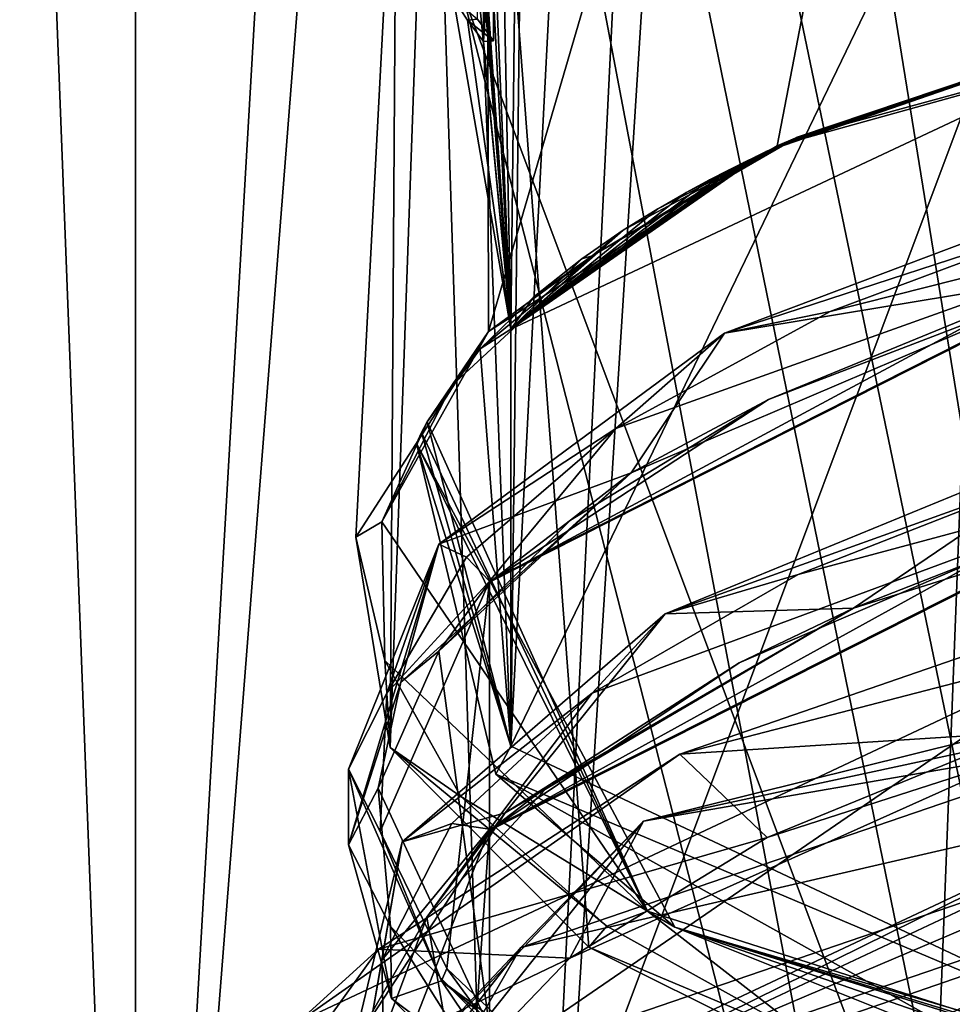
# Model space of a CAD drawing. Header units: millimetres. Extents: x -128 to 128, y 0 to 228.
# Tile 55 of 233: x -9 to -5.45, y 192.55 to 196.3. Entities that reach past the tile are written whole.
import ezdxf

# ---------------------------------------------------------------- set-up
doc = ezdxf.new("R2010")
doc.units = ezdxf.units.MM
doc.header["$LTSCALE"] = 65.185185
for name, color, linetype in [('100', 7, 'CONTINUOUS'), ('107', 7, 'CONTINUOUS'), ('112', 7, 'CONTINUOUS'), ('118', 7, 'CONTINUOUS'), ('119', 7, 'CONTINUOUS'), ('120', 7, 'CONTINUOUS'), ('128', 7, 'CONTINUOUS'), ('132', 7, 'CONTINUOUS'), ('2300', 7, 'CONTINUOUS'), ('2301', 7, 'CONTINUOUS'), ('2302', 7, 'CONTINUOUS'), ('2306', 7, 'CONTINUOUS'), ('2308', 7, 'CONTINUOUS'), ('231', 7, 'CONTINUOUS'), ('236', 7, 'CONTINUOUS'), ('265', 7, 'CONTINUOUS'), ('267', 7, 'CONTINUOUS'), ('270', 7, 'CONTINUOUS'), ('282', 7, 'CONTINUOUS'), ('286', 7, 'CONTINUOUS'), ('289', 7, 'CONTINUOUS'), ('290', 7, 'CONTINUOUS'), ('291', 7, 'CONTINUOUS'), ('295', 7, 'CONTINUOUS'), ('319', 7, 'CONTINUOUS'), ('355', 7, 'CONTINUOUS'), ('357', 7, 'CONTINUOUS'), ('362', 7, 'CONTINUOUS'), ('99', 7, 'CONTINUOUS')]:
    doc.layers.add(name, color=color, linetype=linetype)

msp = doc.modelspace()

# ---------------------------------------------------------------- linework, layer by layer
at = {"layer": '100', "linetype": 'CONTINUOUS'}
for points in [[(-6.4952, 201.4156, -1.1809), (-4.4084, 188.5, -6.0676), (-3.75, 202.4661, -3.7172), (-6.4952, 201.4156, -1.1809)], [(-7.5, 199.9805, 2.2836), (-7.1329, 188.5, -2.3176), (-6.4952, 201.4156, -1.1809), (-7.5, 199.9805, 2.2836)], [(-7.1329, 188.5, -2.3176), (-4.4084, 188.5, -6.0676), (-6.4952, 201.4156, -1.1809), (-7.1329, 188.5, -2.3176)], [(-7.1329, 188.5, 2.3176), (-7.1329, 188.5, -2.3176), (-7.5, 199.9805, 2.2836), (-7.1329, 188.5, 2.3176)], [(-6.4952, 198.5454, 5.7482), (-7.1329, 188.5, 2.3176), (-7.5, 199.9805, 2.2836), (-6.4952, 198.5454, 5.7482)], [(-4.4084, 188.5, 6.0676), (-7.1329, 188.5, 2.3176), (-6.4952, 198.5454, 5.7482), (-4.4084, 188.5, 6.0676)], [(-3.75, 197.4949, 8.2844), (-4.4084, 188.5, 6.0676), (-6.4952, 198.5454, 5.7482), (-3.75, 197.4949, 8.2844)]]:
    msp.add_3dface(points, dxfattribs=at)
at = {"layer": '107', "linetype": 'CONTINUOUS'}
for points in [[(-8.5595, 197.8094, 128.652), (-7.7942, 205.9916, 121.6298), (-5.2901, 196.2703, 124.4234), (-8.5595, 197.8094, 128.652)], [(-7.7942, 205.9916, 121.6298), (-4.5, 203.7319, 119.2328), (-5.2901, 196.2703, 124.4234), (-7.7942, 205.9916, 121.6298)]]:
    msp.add_3dface(points, dxfattribs=at)
at = {"layer": '112', "linetype": 'CONTINUOUS'}
for points in [[(-5.2901, 201.2509, 138.1075), (-8.5595, 199.7118, 133.8789), (-5.2898, 190.9904, 141.8422), (-5.2901, 201.2509, 138.1075)], [(-8.5595, 199.7118, 133.8789), (-8.5595, 197.8094, 128.652), (-8.5597, 189.451, 137.6128), (-8.5595, 199.7118, 133.8789)], [(-8.5595, 199.7118, 133.8789), (-8.5597, 189.451, 137.6128), (-5.2898, 190.9904, 141.8422), (-8.5595, 199.7118, 133.8789)], [(-8.5595, 197.8094, 128.652), (-5.2901, 196.2703, 124.4234), (-8.5597, 187.549, 132.3872), (-8.5595, 197.8094, 128.652)], [(-8.5595, 197.8094, 128.652), (-8.5597, 187.549, 132.3872), (-8.5597, 189.451, 137.6128), (-8.5595, 197.8094, 128.652)], [(-5.2901, 196.2703, 124.4234), (-5.2898, 186.0096, 128.1578), (-8.5597, 187.549, 132.3872), (-5.2901, 196.2703, 124.4234)]]:
    msp.add_3dface(points, dxfattribs=at)
at = {"layer": '118', "linetype": 'CONTINUOUS'}
for points in [[(-7.2352, 203.5454, 132.4798), (-4.3895, 204.7799, 135.8716), (-7.2177, 195.1107, 135.5977), (-7.2352, 203.5454, 132.4798)], [(-7.2177, 195.1107, 135.5977), (-4.3895, 204.7799, 135.8716), (-6.1202, 195.8166, 137.3966), (-7.2177, 195.1107, 135.5977)], [(-6.1202, 195.8166, 137.3966), (-4.3895, 204.7799, 135.8716), (-3.407, 196.5712, 139.47), (-6.1202, 195.8166, 137.3966)], [(-7.5916, 193.5281, 131.5109), (-7.2352, 203.5454, 132.4798), (-7.7219, 194.3275, 133.5801), (-7.5916, 193.5281, 131.5109)], [(-7.7219, 194.3275, 133.5801), (-7.2352, 203.5454, 132.4798), (-7.2177, 195.1107, 135.5977), (-7.7219, 194.3275, 133.5801)], [(-7.5359, 201.9767, 128.1699), (-7.2352, 203.5454, 132.4798), (-7.5916, 193.5281, 131.5109), (-7.5359, 201.9767, 128.1699)], [(-6.8359, 192.7679, 129.5609), (-7.5359, 201.9767, 128.1699), (-7.5916, 193.5281, 131.5109), (-6.8359, 192.7679, 129.5609)], [(-5.1861, 200.6257, 124.458), (-7.5359, 201.9767, 128.1699), (-5.5155, 192.1097, 127.8923), (-5.1861, 200.6257, 124.458)], [(-5.5155, 192.1097, 127.8923), (-7.5359, 201.9767, 128.1699), (-6.8359, 192.7679, 129.5609), (-5.5155, 192.1097, 127.8923)], [(-3.9059, 191.6441, 126.7323), (-5.1861, 200.6257, 124.458), (-5.5155, 192.1097, 127.8923), (-3.9059, 191.6441, 126.7323)]]:
    msp.add_3dface(points, dxfattribs=at)
at = {"layer": '119', "linetype": 'CONTINUOUS'}
for points in [[(-4.686, 194.1256, 139.908), (-4.9078, 193.9115, 140.2194), (-6.4896, 193.5032, 138.291), (-4.686, 194.1256, 139.908)], [(-4.9078, 193.9115, 140.2194), (-7.9415, 192.4833, 136.2955), (-6.4896, 193.5032, 138.291), (-4.9078, 193.9115, 140.2194)], [(-6.4896, 193.5032, 138.291), (-7.9415, 192.4833, 136.2955), (-7.6359, 192.7606, 136.3419), (-6.4896, 193.5032, 138.291)], [(-7.6359, 192.7606, 136.3419), (-7.9415, 192.4833, 136.2955), (-8.0556, 192.1776, 134.8025), (-7.6359, 192.7606, 136.3419)]]:
    msp.add_3dface(points, dxfattribs=at)
at = {"layer": '120', "linetype": 'CONTINUOUS'}
for points in [[(-7.9415, 192.4833, 136.2955), (-4.9078, 193.9115, 140.2194), (-7.2313, 192.3172, 138.0536), (-7.9415, 192.4833, 136.2955)], [(-7.2313, 192.3172, 138.0536), (-4.9078, 193.9115, 140.2194), (-4.175, 193.3625, 140.9256), (-7.2313, 192.3172, 138.0536)]]:
    msp.add_3dface(points, dxfattribs=at)
at = {"layer": '128', "color": 7, "linetype": 'CONTINUOUS', "true_color": 0x002eff}
for points in [[(-7.2313, 192.3172, 138.0536), (-4.175, 193.3625, 140.9256), (-6.7886, 192.2515, 137.8055), (-7.2313, 192.3172, 138.0536)], [(-6.7886, 192.2515, 137.8055), (-4.175, 193.3625, 140.9256), (-3.9194, 193.2328, 140.5017), (-6.7886, 192.2515, 137.8055)], [(-6.7886, 192.2515, 137.8055), (-3.9194, 193.2328, 140.5017), (-6.5601, 191.7928, 137.8321), (-6.7886, 192.2515, 137.8055)], [(-6.5601, 191.7928, 137.8321), (-3.9194, 193.2328, 140.5017), (-3.7875, 192.7411, 140.4375), (-6.5601, 191.7928, 137.8321)], [(-6.5601, 191.7928, 137.8321), (-3.7875, 192.7411, 140.4375), (-6.7878, 191.4236, 138.1063), (-6.5601, 191.7928, 137.8321)], [(-6.7878, 191.4236, 138.1063), (-3.7875, 192.7411, 140.4375), (-3.9189, 192.4048, 140.8022), (-6.7878, 191.4236, 138.1063)], [(-7.2313, 191.5324, 138.3392), (-3.9189, 192.4048, 140.8022), (-4.175, 192.5777, 141.2112), (-7.2313, 191.5324, 138.3392)]]:
    msp.add_3dface(points, dxfattribs=at)
at = {"layer": '132', "color": 9, "linetype": 'CONTINUOUS'}
for points in [[(-4.4581, 194.6106, 139.3057), (-7.2134, 193.2167, 135.7771), (-4.4581, 194.6059, 139.3074), (-4.4581, 194.6106, 139.3057)], [(-4.4581, 194.6059, 139.3074), (-7.2134, 193.2167, 135.7771), (-7.2134, 193.2121, 135.7789), (-4.4581, 194.6059, 139.3074)], [(-7.2134, 193.2167, 135.7771), (-7.2134, 191.5217, 131.4062), (-7.2134, 191.5171, 131.408), (-7.2134, 193.2167, 135.7771)], [(-7.2134, 193.2121, 135.7789), (-7.2134, 193.2167, 135.7771), (-7.2134, 191.5171, 131.408), (-7.2134, 193.2121, 135.7789)]]:
    msp.add_3dface(points, dxfattribs=at)
at = {"layer": '2300', "linetype": 'CONTINUOUS'}
for points in [[(-4.8693, 195.3433, 138.9255), (-6.3196, 195.1045, 137.3702), (-4.6008, 195.7514, 138.9975), (-4.8693, 195.3433, 138.9255)], [(-4.8693, 195.3433, 138.9255), (-6.6745, 194.5732, 136.981), (-6.3196, 195.1045, 137.3702), (-4.8693, 195.3433, 138.9255)], [(-6.6745, 194.5732, 136.981), (-7.4058, 194.3015, 135.319), (-6.3196, 195.1045, 137.3702), (-6.6745, 194.5732, 136.981)], [(-6.6745, 194.5732, 136.981), (-7.5501, 193.7769, 134.9407), (-7.4058, 194.3015, 135.319), (-6.6745, 194.5732, 136.981)], [(-7.5501, 193.7769, 134.9407), (-7.7499, 193.1582, 133.3409), (-7.4058, 194.3015, 135.319), (-7.5501, 193.7769, 134.9407)], [(-7.7499, 193.1582, 133.3409), (-7.7495, 193.446, 133.109), (-7.4058, 194.3015, 135.319), (-7.7499, 193.1582, 133.3409)], [(-7.7499, 193.1582, 133.3409), (-7.5858, 192.5736, 131.8288), (-7.7495, 193.446, 133.109), (-7.7499, 193.1582, 133.3409)], [(-7.5858, 192.5736, 131.8288), (-7.3958, 192.6401, 131.0282), (-7.7495, 193.446, 133.109), (-7.5858, 192.5736, 131.8288)], [(-7.5858, 192.5736, 131.8288), (-6.8542, 191.8361, 129.9366), (-7.3958, 192.6401, 131.0282), (-7.5858, 192.5736, 131.8288)], [(-6.8542, 191.8361, 129.9366), (-6.3192, 191.8487, 129.0066), (-7.3958, 192.6401, 131.0282), (-6.8542, 191.8361, 129.9366)]]:
    msp.add_3dface(points, dxfattribs=at)
at = {"layer": '2301', "linetype": 'CONTINUOUS'}
for points in [[(-5.8296, 194.0574, 138.4117), (-6.5451, 194.037, 137.4013), (-4.8154, 194.7458, 139.1889), (-5.8296, 194.0574, 138.4117)], [(-4.0865, 194.6068, 139.785), (-5.8296, 194.0574, 138.4117), (-4.8154, 194.7458, 139.1889), (-4.0865, 194.6068, 139.785)], [(-7.1533, 193.2799, 136.4336), (-7.5461, 193.1694, 135.1797), (-6.5451, 194.037, 137.4013), (-7.1533, 193.2799, 136.4336)], [(-5.8296, 194.0574, 138.4117), (-7.1533, 193.2799, 136.4336), (-6.5451, 194.037, 137.4013), (-5.8296, 194.0574, 138.4117)], [(-7.1533, 193.2799, 136.4336), (-7.7308, 192.3978, 134.1616), (-7.5461, 193.1694, 135.1797), (-7.1533, 193.2799, 136.4336)], [(-7.7308, 192.3978, 134.1616), (-7.707, 192.2388, 132.772), (-7.5461, 193.1694, 135.1797), (-7.7308, 192.3978, 134.1616)]]:
    msp.add_3dface(points, dxfattribs=at)
at = {"layer": '2302', "linetype": 'CONTINUOUS'}
msp.add_3dface([(-4.908, 190.9984, 141.2795), (-7.2313, 191.5324, 138.3392), (-4.175, 192.5777, 141.2112), (-4.908, 190.9984, 141.2795)], dxfattribs=at)
at = {"layer": '2306', "color": 9, "linetype": 'CONTINUOUS'}
for points in [[(-4.4581, 195.5503, 138.9637), (-4.4581, 195.555, 138.9619), (-7.2134, 194.1611, 135.4334), (-4.4581, 195.5503, 138.9637)], [(-7.2134, 194.1564, 135.4352), (-4.4581, 195.5503, 138.9637), (-7.2134, 194.1611, 135.4334), (-7.2134, 194.1564, 135.4352)], [(-7.2134, 192.4614, 131.0643), (-7.2134, 194.1564, 135.4352), (-7.2134, 194.1611, 135.4334), (-7.2134, 192.4614, 131.0643)], [(-7.2134, 192.4614, 131.0643), (-7.2134, 194.1611, 135.4334), (-7.2134, 192.4661, 131.0625), (-7.2134, 192.4614, 131.0643)]]:
    msp.add_3dface(points, dxfattribs=at)
at = {"layer": '2308', "color": 9, "linetype": 'CONTINUOUS'}
for points in [[(-6.6126, 192.906, 129.4434), (-7.4503, 194.7661, 134.2312), (-7.4719, 194.7256, 134.1197), (-6.6126, 192.906, 129.4434)], [(-7.4916, 194.6849, 134.008), (-6.6126, 192.906, 129.4434), (-7.4719, 194.7256, 134.1197), (-7.4916, 194.6849, 134.008)], [(-6.6126, 192.906, 129.4434), (-7.4916, 194.6849, 134.008), (-6.5085, 192.845, 129.2745), (-6.6126, 192.906, 129.4434)], [(-2.6636, 191.6437, 126.2986), (-6.6126, 192.906, 129.4434), (-6.5085, 192.845, 129.2745), (-2.6636, 191.6437, 126.2986)], [(-2.6636, 191.6437, 126.2986), (-6.5085, 192.845, 129.2745), (-2.5016, 191.6249, 126.243), (-2.6636, 191.6437, 126.2986)]]:
    msp.add_3dface(points, dxfattribs=at)
at = {"layer": '231', "color": 9, "linetype": 'CONTINUOUS'}
for points in [[(-7.2366, 200.47, 132.7399), (-7.1329, 195.1188, 135.0573), (-7.0692, 200.6531, 133.2428), (-7.2366, 200.47, 132.7399)], [(-7.1329, 195.1188, 135.0573), (-4.4084, 196.4013, 138.5812), (-7.0692, 200.6531, 133.2428), (-7.1329, 195.1188, 135.0573)], [(-7.2366, 197.5606, 133.7988), (-7.1329, 195.1188, 135.0573), (-7.2366, 200.47, 132.7399), (-7.2366, 197.5606, 133.7988)], [(-7.1329, 195.1188, 135.0573), (-7.4905, 199.9255, 131.2438), (-7.4905, 200.0464, 130.3952), (-7.1329, 195.1188, 135.0573)], [(-7.4905, 199.6669, 130.5333), (-7.1329, 195.1188, 135.0573), (-7.4905, 200.0464, 130.3952), (-7.4905, 199.6669, 130.5333)], [(-7.4905, 199.9255, 131.2438), (-7.1329, 195.1188, 135.0573), (-7.3505, 197.3964, 133.3476), (-7.4905, 199.9255, 131.2438)], [(-7.4413, 199.4758, 130.0084), (-7.1329, 195.1188, 135.0573), (-7.4905, 199.6669, 130.5333), (-7.4413, 199.4758, 130.0084)], [(-7.3505, 199.2866, 129.4884), (-7.1329, 195.1188, 135.0573), (-7.4413, 199.4758, 130.0084), (-7.3505, 199.2866, 129.4884)], [(-7.3505, 196.3771, 130.5473), (-7.1329, 195.1188, 135.0573), (-7.3505, 199.2866, 129.4884), (-7.3505, 196.3771, 130.5473)], [(-4.4084, 192.2508, 127.1778), (-7.1329, 193.5334, 130.7016), (-4.4084, 199.1811, 124.6554), (-4.4084, 192.2508, 127.1778)], [(-4.4084, 199.1811, 124.6554), (-7.1329, 193.5334, 130.7016), (-6.8622, 198.761, 128.0445), (-4.4084, 199.1811, 124.6554)], [(-7.2366, 199.1223, 129.0371), (-7.0692, 198.9393, 128.5342), (-7.2366, 196.2129, 130.0961), (-7.2366, 199.1223, 129.0371)], [(-7.0692, 198.9393, 128.5342), (-7.1329, 193.5334, 130.7016), (-7.2366, 196.2129, 130.0961), (-7.0692, 198.9393, 128.5342)], [(-6.8622, 198.761, 128.0445), (-7.1329, 193.5334, 130.7016), (-7.0692, 198.9393, 128.5342), (-6.8622, 198.761, 128.0445)], [(-7.2975, 197.4788, 133.5741), (-7.1329, 195.1188, 135.0573), (-7.2366, 197.5606, 133.7988), (-7.2975, 197.4788, 133.5741)], [(-7.3505, 197.3964, 133.3476), (-7.1329, 195.1188, 135.0573), (-7.2975, 197.4788, 133.5741), (-7.3505, 197.3964, 133.3476)], [(-7.2975, 196.2947, 130.3208), (-7.1329, 195.1188, 135.0573), (-7.3505, 196.3771, 130.5473), (-7.2975, 196.2947, 130.3208)], [(-7.2366, 196.2129, 130.0961), (-7.1329, 195.1188, 135.0573), (-7.2975, 196.2947, 130.3208), (-7.2366, 196.2129, 130.0961)], [(-7.1329, 193.5334, 130.7016), (-7.1329, 195.1188, 135.0573), (-7.2366, 196.2129, 130.0961), (-7.1329, 193.5334, 130.7016)]]:
    msp.add_3dface(points, dxfattribs=at)
at = {"layer": '236', "color": 9, "linetype": 'CONTINUOUS'}
for points in [[(-2.5314, 194.2657, 141.1925), (-6.6274, 193.2479, 138.3961), (-4.096, 193.7925, 140.6235), (-2.5314, 194.2657, 141.1925)], [(-4.096, 193.7925, 140.6235), (-6.6274, 193.2479, 138.3961), (-7.0945, 192.767, 137.8058), (-4.096, 193.7925, 140.6235)], [(-6.6274, 193.2479, 138.3961), (-8.192, 191.601, 133.8713), (-7.0945, 192.767, 137.8058), (-6.6274, 193.2479, 138.3961)], [(-8.192, 191.601, 133.8713), (-8.192, 191.3661, 133.9568), (-7.0945, 192.767, 137.8058), (-8.192, 191.601, 133.8713)]]:
    msp.add_3dface(points, dxfattribs=at)
at = {"layer": '265', "color": 9, "linetype": 'CONTINUOUS'}
for points in [[(-7.2975, 196.2947, 130.3208), (-7.3505, 196.3771, 130.5473), (-7.2586, 196.2979, 130.3295), (-7.2975, 196.2947, 130.3208)], [(-7.198, 196.2165, 130.106), (-7.2975, 196.2947, 130.3208), (-7.2586, 196.2979, 130.3295), (-7.198, 196.2165, 130.106)], [(-7.2366, 196.2129, 130.0961), (-7.2975, 196.2947, 130.3208), (-7.198, 196.2165, 130.106), (-7.2366, 196.2129, 130.0961)]]:
    msp.add_3dface(points, dxfattribs=at)
at = {"layer": '267', "color": 9, "linetype": 'CONTINUOUS'}
for points in [[(-7.2366, 199.1223, 129.0371), (-7.2366, 196.2129, 130.0961), (-7.198, 199.1259, 129.047), (-7.2366, 199.1223, 129.0371)], [(-7.198, 199.1259, 129.047), (-7.2366, 196.2129, 130.0961), (-7.198, 196.2165, 130.106), (-7.198, 199.1259, 129.047)]]:
    msp.add_3dface(points, dxfattribs=at)
at = {"layer": '270', "color": 9, "linetype": 'CONTINUOUS'}
msp.add_3dface([(-7.198, 199.1259, 129.047), (-7.198, 196.2165, 130.106), (-7.2586, 196.2979, 130.3295), (-7.198, 199.1259, 129.047)], dxfattribs=at)
at = {"layer": '282', "color": 9, "linetype": 'CONTINUOUS'}
for points in [[(-6.8231, 195.3984, 136.1754), (-6.0428, 195.8492, 137.3208), (-6.705, 195.4951, 136.2548), (-6.8231, 195.3984, 136.1754)], [(-6.705, 195.4951, 136.2548), (-6.0428, 195.8492, 137.3208), (-6.5737, 195.5765, 136.4859), (-6.705, 195.4951, 136.2548)], [(-6.5737, 195.5765, 136.4859), (-6.0428, 195.8492, 137.3208), (-6.4654, 195.6388, 136.6643), (-6.5737, 195.5765, 136.4859)], [(-6.4654, 195.6388, 136.6643), (-6.0428, 195.8492, 137.3208), (-6.3768, 195.6869, 136.8036), (-6.4654, 195.6388, 136.6643)], [(-6.3768, 195.6869, 136.8036), (-6.0428, 195.8492, 137.3208), (-6.3048, 195.7243, 136.9132), (-6.3768, 195.6869, 136.8036)], [(-6.3048, 195.7243, 136.9132), (-6.0428, 195.8492, 137.3208), (-6.2464, 195.7535, 137.0002), (-6.3048, 195.7243, 136.9132)], [(-6.2464, 195.7535, 137.0002), (-6.0428, 195.8492, 137.3208), (-6.1993, 195.7765, 137.0695), (-6.2464, 195.7535, 137.0002)], [(-6.1993, 195.7765, 137.0695), (-6.0428, 195.8492, 137.3208), (-6.1615, 195.7946, 137.1249), (-6.1993, 195.7765, 137.0695)], [(-6.1615, 195.7946, 137.1249), (-6.0428, 195.8492, 137.3208), (-6.1313, 195.8088, 137.1694), (-6.1615, 195.7946, 137.1249)], [(-6.1313, 195.8088, 137.1694), (-6.0428, 195.8492, 137.3208), (-6.1073, 195.8199, 137.205), (-6.1313, 195.8088, 137.1694)], [(-6.1073, 195.8199, 137.205), (-6.0428, 195.8492, 137.3208), (-6.0883, 195.8286, 137.2337), (-6.1073, 195.8199, 137.205)], [(-6.0883, 195.8286, 137.2337), (-6.0428, 195.8492, 137.3208), (-6.0735, 195.8353, 137.2567), (-6.0883, 195.8286, 137.2337)], [(-6.0735, 195.8353, 137.2567), (-6.0428, 195.8492, 137.3208), (-6.062, 195.8405, 137.2754), (-6.0735, 195.8353, 137.2567)], [(-6.062, 195.8405, 137.2754), (-6.0428, 195.8492, 137.3208), (-6.0533, 195.8444, 137.2904), (-6.062, 195.8405, 137.2754)], [(-6.0533, 195.8444, 137.2904), (-6.0428, 195.8492, 137.3208), (-6.047, 195.8472, 137.3027), (-6.0533, 195.8444, 137.2904)], [(-6.047, 195.8472, 137.3027), (-6.0428, 195.8492, 137.3208), (-6.0429, 195.8491, 137.3128), (-6.047, 195.8472, 137.3027)], [(-7.2134, 194.1564, 135.4352), (-5.1769, 195.2522, 138.539), (-4.4581, 195.5503, 138.9637), (-7.2134, 194.1564, 135.4352)], [(-6.862, 195.3873, 135.9515), (-6.8231, 195.3984, 136.1754), (-6.705, 195.4951, 136.2548), (-6.862, 195.3873, 135.9515)], [(-7.3562, 194.9047, 134.9112), (-6.8231, 195.3984, 136.1754), (-7.2488, 195.0443, 134.9975), (-7.3562, 194.9047, 134.9112)], [(-7.2488, 195.0443, 134.9975), (-6.8231, 195.3984, 136.1754), (-7.0452, 195.2425, 135.5473), (-7.2488, 195.0443, 134.9975)], [(-7.0452, 195.2425, 135.5473), (-6.8231, 195.3984, 136.1754), (-6.862, 195.3873, 135.9515), (-7.0452, 195.2425, 135.5473)], [(-6.1531, 194.8513, 137.5292), (-5.1769, 195.2522, 138.539), (-7.2134, 194.1564, 135.4352), (-6.1531, 194.8513, 137.5292)], [(-7.4503, 194.7661, 134.2312), (-7.3562, 194.9047, 134.9112), (-7.2488, 195.0443, 134.9975), (-7.4503, 194.7661, 134.2312)], [(-7.6223, 194.3861, 133.5742), (-7.3562, 194.9047, 134.9112), (-7.4503, 194.7661, 134.2312), (-7.6223, 194.3861, 133.5742)], [(-6.9053, 194.3931, 136.3636), (-6.1531, 194.8513, 137.5292), (-7.2134, 194.1564, 135.4352), (-6.9053, 194.3931, 136.3636)], [(-6.6126, 192.906, 129.4434), (-7.6223, 194.3861, 133.5742), (-7.4503, 194.7661, 134.2312), (-6.6126, 192.906, 129.4434)], [(-4.4581, 194.6059, 139.3074), (-7.2134, 193.2121, 135.7789), (-5.3147, 194.2597, 138.7622), (-4.4581, 194.6059, 139.3074)], [(-7.6113, 193.8594, 132.2105), (-7.6223, 194.3861, 133.5742), (-6.6126, 192.906, 129.4434), (-7.6113, 193.8594, 132.2105)], [(-7.4062, 193.8939, 135.0842), (-6.9053, 194.3931, 136.3636), (-7.2134, 194.1564, 135.4352), (-7.4062, 193.8939, 135.0842)], [(-5.3147, 194.2597, 138.7622), (-7.2134, 193.2121, 135.7789), (-6.2643, 193.8502, 137.7292), (-5.3147, 194.2597, 138.7622)], [(-7.2134, 192.4614, 131.0643), (-7.4062, 193.8939, 135.0842), (-7.2134, 194.1564, 135.4352), (-7.2134, 192.4614, 131.0643)], [(-7.6368, 193.3727, 133.7394), (-7.4062, 193.8939, 135.0842), (-7.2134, 192.4614, 131.0643), (-7.6368, 193.3727, 133.7394)], [(-7.3228, 193.3411, 130.875), (-7.6113, 193.8594, 132.2105), (-6.6126, 192.906, 129.4434), (-7.3228, 193.3411, 130.875)], [(-6.2643, 193.8502, 137.7292), (-7.2134, 193.2121, 135.7789), (-6.9855, 193.3855, 136.5458), (-6.2643, 193.8502, 137.7292)], [(-7.5896, 192.8474, 132.3796), (-7.6368, 193.3727, 133.7394), (-7.2134, 192.4614, 131.0643), (-7.5896, 192.8474, 132.3796)], [(-6.9855, 193.3855, 136.5458), (-7.2134, 193.2121, 135.7789), (-7.452, 192.8822, 135.2547), (-6.9855, 193.3855, 136.5458)], [(-6.7671, 192.849, 129.6158), (-7.3228, 193.3411, 130.875), (-6.6126, 192.906, 129.4434), (-6.7671, 192.849, 129.6158)], [(-7.2134, 193.2121, 135.7789), (-7.2134, 191.5171, 131.408), (-7.452, 192.8822, 135.2547), (-7.2134, 193.2121, 135.7789)], [(-7.452, 192.8822, 135.2547), (-7.2134, 191.5171, 131.408), (-7.6465, 192.3593, 133.9047), (-7.452, 192.8822, 135.2547)], [(-5.9651, 192.4015, 128.4796), (-6.7671, 192.849, 129.6158), (-6.6126, 192.906, 129.4434), (-5.9651, 192.4015, 128.4796)], [(-2.6636, 191.6437, 126.2986), (-5.9651, 192.4015, 128.4796), (-6.6126, 192.906, 129.4434), (-2.6636, 191.6437, 126.2986)], [(-7.2656, 192.3312, 131.0507), (-7.5896, 192.8474, 132.3796), (-7.2134, 192.4614, 131.0643), (-7.2656, 192.3312, 131.0507)]]:
    msp.add_3dface(points, dxfattribs=at)
at = {"layer": '286', "color": 9, "linetype": 'CONTINUOUS'}
for points in [[(-6.1202, 195.8166, 137.3966), (-6.0428, 195.8492, 137.3208), (-6.8231, 195.3984, 136.1754), (-6.1202, 195.8166, 137.3966)], [(-7.2177, 195.1107, 135.5977), (-6.1202, 195.8166, 137.3966), (-6.8231, 195.3984, 136.1754), (-7.2177, 195.1107, 135.5977)], [(-7.2177, 195.1107, 135.5977), (-6.8231, 195.3984, 136.1754), (-7.3562, 194.9047, 134.9112), (-7.2177, 195.1107, 135.5977)], [(-4.8693, 195.3433, 138.9255), (-6.1531, 194.8513, 137.5292), (-6.6745, 194.5732, 136.981), (-4.8693, 195.3433, 138.9255)], [(-5.1769, 195.2522, 138.539), (-6.1531, 194.8513, 137.5292), (-4.8693, 195.3433, 138.9255), (-5.1769, 195.2522, 138.539)], [(-7.7219, 194.3275, 133.5801), (-7.2177, 195.1107, 135.5977), (-7.6223, 194.3861, 133.5742), (-7.7219, 194.3275, 133.5801)], [(-7.2177, 195.1107, 135.5977), (-7.3562, 194.9047, 134.9112), (-7.6223, 194.3861, 133.5742), (-7.2177, 195.1107, 135.5977)], [(-6.1531, 194.8513, 137.5292), (-6.9053, 194.3931, 136.3636), (-6.6745, 194.5732, 136.981), (-6.1531, 194.8513, 137.5292)], [(-4.0865, 194.6068, 139.785), (-5.3147, 194.2597, 138.7622), (-5.8296, 194.0574, 138.4117), (-4.0865, 194.6068, 139.785)], [(-6.6745, 194.5732, 136.981), (-7.4062, 193.8939, 135.0842), (-7.5501, 193.7769, 134.9407), (-6.6745, 194.5732, 136.981)], [(-6.9053, 194.3931, 136.3636), (-7.4062, 193.8939, 135.0842), (-6.6745, 194.5732, 136.981), (-6.9053, 194.3931, 136.3636)], [(-7.7219, 194.3275, 133.5801), (-7.6223, 194.3861, 133.5742), (-7.6113, 193.8594, 132.2105), (-7.7219, 194.3275, 133.5801)], [(-7.5916, 193.5281, 131.5109), (-7.7219, 194.3275, 133.5801), (-7.6113, 193.8594, 132.2105), (-7.5916, 193.5281, 131.5109)], [(-5.3147, 194.2597, 138.7622), (-6.2643, 193.8502, 137.7292), (-5.8296, 194.0574, 138.4117), (-5.3147, 194.2597, 138.7622)], [(-5.8296, 194.0574, 138.4117), (-6.9855, 193.3855, 136.5458), (-7.1533, 193.2799, 136.4336), (-5.8296, 194.0574, 138.4117)], [(-6.2643, 193.8502, 137.7292), (-6.9855, 193.3855, 136.5458), (-5.8296, 194.0574, 138.4117), (-6.2643, 193.8502, 137.7292)], [(-7.4062, 193.8939, 135.0842), (-7.6368, 193.3727, 133.7394), (-7.5501, 193.7769, 134.9407), (-7.4062, 193.8939, 135.0842)], [(-7.5916, 193.5281, 131.5109), (-7.6113, 193.8594, 132.2105), (-7.3228, 193.3411, 130.875), (-7.5916, 193.5281, 131.5109)], [(-7.5501, 193.7769, 134.9407), (-7.6368, 193.3727, 133.7394), (-7.7499, 193.1582, 133.3409), (-7.5501, 193.7769, 134.9407)], [(-6.8359, 192.7679, 129.5609), (-7.5916, 193.5281, 131.5109), (-6.7671, 192.849, 129.6158), (-6.8359, 192.7679, 129.5609)], [(-7.5916, 193.5281, 131.5109), (-7.3228, 193.3411, 130.875), (-6.7671, 192.849, 129.6158), (-7.5916, 193.5281, 131.5109)], [(-7.6368, 193.3727, 133.7394), (-7.5896, 192.8474, 132.3796), (-7.7499, 193.1582, 133.3409), (-7.6368, 193.3727, 133.7394)], [(-6.9855, 193.3855, 136.5458), (-7.452, 192.8822, 135.2547), (-7.1533, 193.2799, 136.4336), (-6.9855, 193.3855, 136.5458)], [(-7.1533, 193.2799, 136.4336), (-7.452, 192.8822, 135.2547), (-7.7308, 192.3978, 134.1616), (-7.1533, 193.2799, 136.4336)], [(-7.7499, 193.1582, 133.3409), (-7.5896, 192.8474, 132.3796), (-7.5858, 192.5736, 131.8288), (-7.7499, 193.1582, 133.3409)], [(-7.452, 192.8822, 135.2547), (-7.6465, 192.3593, 133.9047), (-7.7308, 192.3978, 134.1616), (-7.452, 192.8822, 135.2547)], [(-7.5896, 192.8474, 132.3796), (-7.2656, 192.3312, 131.0507), (-7.5858, 192.5736, 131.8288), (-7.5896, 192.8474, 132.3796)], [(-6.8359, 192.7679, 129.5609), (-6.7671, 192.849, 129.6158), (-5.9651, 192.4015, 128.4796), (-6.8359, 192.7679, 129.5609)], [(-5.5155, 192.1097, 127.8923), (-6.8359, 192.7679, 129.5609), (-5.9651, 192.4015, 128.4796), (-5.5155, 192.1097, 127.8923)], [(-7.5858, 192.5736, 131.8288), (-7.2656, 192.3312, 131.0507), (-6.8542, 191.8361, 129.9366), (-7.5858, 192.5736, 131.8288)]]:
    msp.add_3dface(points, dxfattribs=at)
at = {"layer": '289', "color": 9, "linetype": 'CONTINUOUS'}
for points in [[(-7.2134, 194.1611, 135.4334), (-4.4581, 195.555, 138.9619), (-6.7325, 194.7416, 136.5985), (-7.2134, 194.1611, 135.4334)], [(-6.7325, 194.7416, 136.5985), (-4.4581, 195.555, 138.9619), (-5.9182, 195.1868, 137.7281), (-6.7325, 194.7416, 136.5985)], [(-5.9182, 195.1868, 137.7281), (-4.4581, 195.555, 138.9619), (-4.8891, 195.5701, 138.6909), (-5.9182, 195.1868, 137.7281)], [(-7.3012, 194.2513, 135.344), (-7.2134, 194.1611, 135.4334), (-6.7325, 194.7416, 136.5985), (-7.3012, 194.2513, 135.344)], [(-6.5085, 192.845, 129.2745), (-7.4916, 194.6849, 134.008), (-7.1896, 193.427, 130.5803), (-6.5085, 192.845, 129.2745)], [(-7.2134, 193.2167, 135.7771), (-4.4581, 194.6106, 139.3057), (-6.8228, 193.7343, 136.7818), (-7.2134, 193.2167, 135.7771)], [(-6.8228, 193.7343, 136.7818), (-4.4581, 194.6106, 139.3057), (-6.0396, 194.1864, 137.9305), (-6.8228, 193.7343, 136.7818)], [(-6.0396, 194.1864, 137.9305), (-4.4581, 194.6106, 139.3057), (-5.0362, 194.579, 138.9182), (-6.0396, 194.1864, 137.9305)], [(-7.6033, 193.7342, 134.0122), (-7.2134, 194.1611, 135.4334), (-7.3012, 194.2513, 135.344), (-7.6033, 193.7342, 134.0122)], [(-7.3759, 192.6878, 131.3082), (-7.2134, 194.1611, 135.4334), (-7.6287, 193.2085, 132.6511), (-7.3759, 192.6878, 131.3082)], [(-7.6287, 193.2085, 132.6511), (-7.2134, 194.1611, 135.4334), (-7.6033, 193.7342, 134.0122), (-7.6287, 193.2085, 132.6511)], [(-7.2134, 192.4661, 131.0625), (-7.2134, 194.1611, 135.4334), (-7.3759, 192.6878, 131.3082), (-7.2134, 192.4661, 131.0625)], [(-7.3571, 193.2392, 135.5141), (-7.2134, 193.2167, 135.7771), (-6.8228, 193.7343, 136.7818), (-7.3571, 193.2392, 135.5141)], [(-6.157, 193.185, 138.13), (-5.1942, 193.4968, 139.0799), (-5.1807, 193.5865, 139.1416), (-6.157, 193.185, 138.13)], [(-6.9084, 192.7264, 136.9633), (-5.1942, 193.4968, 139.0799), (-6.157, 193.185, 138.13), (-6.9084, 192.7264, 136.9633)], [(-5.2352, 192.335, 127.6653), (-6.5085, 192.845, 129.2745), (-7.1896, 193.427, 130.5803), (-5.2352, 192.335, 127.6653)], [(-7.6228, 192.7196, 134.1744), (-7.2134, 193.2167, 135.7771), (-7.3571, 193.2392, 135.5141), (-7.6228, 192.7196, 134.1744)], [(-7.6109, 192.1938, 132.8131), (-7.2134, 193.2167, 135.7771), (-7.6228, 192.7196, 134.1744), (-7.6109, 192.1938, 132.8131)], [(-7.3217, 191.6755, 131.4775), (-7.2134, 193.2167, 135.7771), (-7.6109, 192.1938, 132.8131), (-7.3217, 191.6755, 131.4775)], [(-7.2134, 191.5217, 131.4062), (-7.2134, 193.2167, 135.7771), (-7.3217, 191.6755, 131.4775), (-7.2134, 191.5217, 131.4062)], [(-2.5016, 191.6249, 126.243), (-6.5085, 192.845, 129.2745), (-2.7725, 191.7495, 126.2275), (-2.5016, 191.6249, 126.243)], [(-2.7725, 191.7495, 126.2275), (-6.5085, 192.845, 129.2745), (-4.0739, 192.0003, 126.8329), (-2.7725, 191.7495, 126.2275)], [(-4.0739, 192.0003, 126.8329), (-6.5085, 192.845, 129.2745), (-5.2352, 192.335, 127.6653), (-4.0739, 192.0003, 126.8329)], [(-6.8542, 192.1912, 130.0362), (-7.2134, 192.4661, 131.0625), (-7.3759, 192.6878, 131.3082), (-6.8542, 192.1912, 130.0362)]]:
    msp.add_3dface(points, dxfattribs=at)
at = {"layer": '290', "color": 9, "linetype": 'CONTINUOUS'}
for points in [[(-6.3196, 195.1045, 137.3702), (-4.8891, 195.5701, 138.6909), (-4.6008, 195.7514, 138.9975), (-6.3196, 195.1045, 137.3702)], [(-5.9182, 195.1868, 137.7281), (-4.8891, 195.5701, 138.6909), (-6.3196, 195.1045, 137.3702), (-5.9182, 195.1868, 137.7281)], [(-6.7325, 194.7416, 136.5985), (-5.9182, 195.1868, 137.7281), (-6.3196, 195.1045, 137.3702), (-6.7325, 194.7416, 136.5985)], [(-7.4058, 194.3015, 135.319), (-6.7325, 194.7416, 136.5985), (-6.3196, 195.1045, 137.3702), (-7.4058, 194.3015, 135.319)], [(-7.3012, 194.2513, 135.344), (-6.7325, 194.7416, 136.5985), (-7.4058, 194.3015, 135.319), (-7.3012, 194.2513, 135.344)], [(-6.5451, 194.037, 137.4013), (-5.0362, 194.579, 138.9182), (-4.8154, 194.7458, 139.1889), (-6.5451, 194.037, 137.4013)], [(-6.0396, 194.1864, 137.9305), (-5.0362, 194.579, 138.9182), (-6.5451, 194.037, 137.4013), (-6.0396, 194.1864, 137.9305)], [(-7.7495, 193.446, 133.109), (-7.6033, 193.7342, 134.0122), (-7.4058, 194.3015, 135.319), (-7.7495, 193.446, 133.109)], [(-7.6033, 193.7342, 134.0122), (-7.3012, 194.2513, 135.344), (-7.4058, 194.3015, 135.319), (-7.6033, 193.7342, 134.0122)], [(-6.8228, 193.7343, 136.7818), (-6.0396, 194.1864, 137.9305), (-6.5451, 194.037, 137.4013), (-6.8228, 193.7343, 136.7818)], [(-4.686, 194.1256, 139.908), (-6.4896, 193.5032, 138.291), (-5.1807, 193.5865, 139.1416), (-4.686, 194.1256, 139.908)], [(-7.5461, 193.1694, 135.1797), (-6.8228, 193.7343, 136.7818), (-6.5451, 194.037, 137.4013), (-7.5461, 193.1694, 135.1797)], [(-7.6287, 193.2085, 132.6511), (-7.6033, 193.7342, 134.0122), (-7.7495, 193.446, 133.109), (-7.6287, 193.2085, 132.6511)], [(-7.3571, 193.2392, 135.5141), (-6.8228, 193.7343, 136.7818), (-7.5461, 193.1694, 135.1797), (-7.3571, 193.2392, 135.5141)], [(-6.4896, 193.5032, 138.291), (-6.157, 193.185, 138.13), (-5.1807, 193.5865, 139.1416), (-6.4896, 193.5032, 138.291)], [(-6.4896, 193.5032, 138.291), (-7.6359, 192.7606, 136.3419), (-6.157, 193.185, 138.13), (-6.4896, 193.5032, 138.291)], [(-7.3958, 192.6401, 131.0282), (-7.6287, 193.2085, 132.6511), (-7.7495, 193.446, 133.109), (-7.3958, 192.6401, 131.0282)], [(-7.6228, 192.7196, 134.1744), (-7.3571, 193.2392, 135.5141), (-7.5461, 193.1694, 135.1797), (-7.6228, 192.7196, 134.1744)], [(-7.6359, 192.7606, 136.3419), (-6.9084, 192.7264, 136.9633), (-6.157, 193.185, 138.13), (-7.6359, 192.7606, 136.3419)], [(-7.3759, 192.6878, 131.3082), (-7.6287, 193.2085, 132.6511), (-7.3958, 192.6401, 131.0282), (-7.3759, 192.6878, 131.3082)], [(-7.707, 192.2388, 132.772), (-7.6228, 192.7196, 134.1744), (-7.5461, 193.1694, 135.1797), (-7.707, 192.2388, 132.772)], [(-7.6359, 192.7606, 136.3419), (-8.0556, 192.1776, 134.8025), (-6.9084, 192.7264, 136.9633), (-7.6359, 192.7606, 136.3419)], [(-6.9084, 192.7264, 136.9633), (-8.0556, 192.1776, 134.8025), (-7.6892, 191.914, 134.7314), (-6.9084, 192.7264, 136.9633)], [(-7.6109, 192.1938, 132.8131), (-7.6228, 192.7196, 134.1744), (-7.707, 192.2388, 132.772), (-7.6109, 192.1938, 132.8131)], [(-6.8542, 192.1912, 130.0362), (-7.3759, 192.6878, 131.3082), (-7.3958, 192.6401, 131.0282), (-6.8542, 192.1912, 130.0362)], [(-6.3192, 191.8487, 129.0066), (-6.8542, 192.1912, 130.0362), (-7.3958, 192.6401, 131.0282), (-6.3192, 191.8487, 129.0066)]]:
    msp.add_3dface(points, dxfattribs=at)
at = {"layer": '291', "color": 9, "linetype": 'CONTINUOUS'}
for points in [[(-4.5978, 193.2967, 139.9922), (-7.4418, 191.9584, 136.3152), (-4.4525, 192.9922, 139.8866), (-4.5978, 193.2967, 139.9922)], [(-4.4525, 192.9922, 139.8866), (-7.4418, 191.9584, 136.3152), (-7.2043, 191.6968, 136.3275), (-4.4525, 192.9922, 139.8866)]]:
    msp.add_3dface(points, dxfattribs=at)
at = {"layer": '295', "color": 9, "linetype": 'CONTINUOUS'}
msp.add_3dface([(-4.4525, 192.1935, 140.1773), (-4.4525, 192.9922, 139.8866), (-7.2043, 191.6968, 136.3275), (-4.4525, 192.1935, 140.1773)], dxfattribs=at)
at = {"layer": '319', "color": 9, "linetype": 'CONTINUOUS'}
for points in [[(-6.1202, 195.8166, 137.3966), (-3.407, 196.5712, 139.47), (-6.0428, 195.8492, 137.3208), (-6.1202, 195.8166, 137.3966)], [(-3.407, 196.5712, 139.47), (-4.4084, 196.4013, 138.5812), (-6.0428, 195.8492, 137.3208), (-3.407, 196.5712, 139.47)], [(-4.4084, 196.4013, 138.5812), (-7.1329, 195.1188, 135.0573), (-6.1615, 195.7946, 137.1249), (-4.4084, 196.4013, 138.5812)], [(-4.4084, 196.4013, 138.5812), (-6.1615, 195.7946, 137.1249), (-6.1313, 195.8088, 137.1694), (-4.4084, 196.4013, 138.5812)], [(-4.4084, 196.4013, 138.5812), (-6.1313, 195.8088, 137.1694), (-6.1073, 195.8199, 137.205), (-4.4084, 196.4013, 138.5812)], [(-4.4084, 196.4013, 138.5812), (-6.1073, 195.8199, 137.205), (-6.0883, 195.8286, 137.2337), (-4.4084, 196.4013, 138.5812)], [(-4.4084, 196.4013, 138.5812), (-6.0883, 195.8286, 137.2337), (-6.0735, 195.8353, 137.2567), (-4.4084, 196.4013, 138.5812)], [(-4.4084, 196.4013, 138.5812), (-6.0735, 195.8353, 137.2567), (-6.062, 195.8405, 137.2754), (-4.4084, 196.4013, 138.5812)], [(-4.4084, 196.4013, 138.5812), (-6.062, 195.8405, 137.2754), (-6.0533, 195.8444, 137.2904), (-4.4084, 196.4013, 138.5812)], [(-4.4084, 196.4013, 138.5812), (-6.0533, 195.8444, 137.2904), (-6.047, 195.8472, 137.3027), (-4.4084, 196.4013, 138.5812)], [(-4.4084, 196.4013, 138.5812), (-6.047, 195.8472, 137.3027), (-6.0429, 195.8491, 137.3128), (-4.4084, 196.4013, 138.5812)], [(-6.0428, 195.8492, 137.3208), (-4.4084, 196.4013, 138.5812), (-6.0429, 195.8491, 137.3128), (-6.0428, 195.8492, 137.3208)], [(-7.1329, 195.1188, 135.0573), (-6.1993, 195.7765, 137.0695), (-6.1615, 195.7946, 137.1249), (-7.1329, 195.1188, 135.0573)], [(-7.1329, 195.1188, 135.0573), (-6.2464, 195.7535, 137.0002), (-6.1993, 195.7765, 137.0695), (-7.1329, 195.1188, 135.0573)], [(-7.1329, 195.1188, 135.0573), (-6.3048, 195.7243, 136.9132), (-6.2464, 195.7535, 137.0002), (-7.1329, 195.1188, 135.0573)], [(-7.1329, 195.1188, 135.0573), (-6.3768, 195.6869, 136.8036), (-6.3048, 195.7243, 136.9132), (-7.1329, 195.1188, 135.0573)], [(-7.1329, 195.1188, 135.0573), (-6.4654, 195.6388, 136.6643), (-6.3768, 195.6869, 136.8036), (-7.1329, 195.1188, 135.0573)], [(-7.1329, 195.1188, 135.0573), (-6.5737, 195.5765, 136.4859), (-6.4654, 195.6388, 136.6643), (-7.1329, 195.1188, 135.0573)], [(-7.1329, 195.1188, 135.0573), (-6.705, 195.4951, 136.2548), (-6.5737, 195.5765, 136.4859), (-7.1329, 195.1188, 135.0573)], [(-7.1329, 195.1188, 135.0573), (-6.862, 195.3873, 135.9515), (-6.705, 195.4951, 136.2548), (-7.1329, 195.1188, 135.0573)], [(-7.1329, 195.1188, 135.0573), (-7.0452, 195.2425, 135.5473), (-6.862, 195.3873, 135.9515), (-7.1329, 195.1188, 135.0573)], [(-7.1329, 195.1188, 135.0573), (-7.2488, 195.0443, 134.9975), (-7.0452, 195.2425, 135.5473), (-7.1329, 195.1188, 135.0573)], [(-7.1329, 195.1188, 135.0573), (-7.1329, 193.5334, 130.7016), (-7.2488, 195.0443, 134.9975), (-7.1329, 195.1188, 135.0573)], [(-7.1329, 193.5334, 130.7016), (-7.4503, 194.7661, 134.2312), (-7.2488, 195.0443, 134.9975), (-7.1329, 193.5334, 130.7016)], [(-7.4503, 194.7661, 134.2312), (-7.1329, 193.5334, 130.7016), (-7.4719, 194.7256, 134.1197), (-7.4503, 194.7661, 134.2312)], [(-7.1329, 193.5334, 130.7016), (-7.4916, 194.6849, 134.008), (-7.4719, 194.7256, 134.1197), (-7.1329, 193.5334, 130.7016)], [(-7.4916, 194.6849, 134.008), (-7.1329, 193.5334, 130.7016), (-7.1896, 193.427, 130.5803), (-7.4916, 194.6849, 134.008)], [(-7.1329, 193.5334, 130.7016), (-4.4084, 192.2508, 127.1778), (-7.1896, 193.427, 130.5803), (-7.1329, 193.5334, 130.7016)], [(-4.4084, 192.2508, 127.1778), (-5.2352, 192.335, 127.6653), (-7.1896, 193.427, 130.5803), (-4.4084, 192.2508, 127.1778)]]:
    msp.add_3dface(points, dxfattribs=at)
at = {"layer": '355', "color": 9, "linetype": 'CONTINUOUS'}
for points in [[(-7.5531, 191.9707, 136.3491), (-7.4418, 191.9584, 136.3152), (-4.6666, 193.3291, 140.0812), (-7.5531, 191.9707, 136.3491)], [(-7.4418, 191.9584, 136.3152), (-4.5978, 193.2967, 139.9922), (-4.6666, 193.3291, 140.0812), (-7.4418, 191.9584, 136.3152)]]:
    msp.add_3dface(points, dxfattribs=at)
at = {"layer": '357', "color": 9, "linetype": 'CONTINUOUS'}
for points in [[(-6.6274, 193.2479, 138.3961), (-2.5314, 194.2657, 141.1925), (-5.1942, 193.4968, 139.0799), (-6.6274, 193.2479, 138.3961)], [(-6.6274, 193.2479, 138.3961), (-5.1942, 193.4968, 139.0799), (-6.9084, 192.7264, 136.9633), (-6.6274, 193.2479, 138.3961)], [(-8.192, 191.601, 133.8713), (-6.6274, 193.2479, 138.3961), (-7.6892, 191.914, 134.7314), (-8.192, 191.601, 133.8713)], [(-6.6274, 193.2479, 138.3961), (-6.9084, 192.7264, 136.9633), (-7.6892, 191.914, 134.7314), (-6.6274, 193.2479, 138.3961)]]:
    msp.add_3dface(points, dxfattribs=at)
at = {"layer": '362', "color": 9, "linetype": 'CONTINUOUS'}
for points in [[(-4.096, 193.7925, 140.6235), (-7.0945, 192.767, 137.8058), (-4.6666, 193.3291, 140.0812), (-4.096, 193.7925, 140.6235)], [(-7.0945, 192.767, 137.8058), (-7.5531, 191.9707, 136.3491), (-4.6666, 193.3291, 140.0812), (-7.0945, 192.767, 137.8058)], [(-7.0945, 192.767, 137.8058), (-8.192, 191.3661, 133.9568), (-7.5531, 191.9707, 136.3491), (-7.0945, 192.767, 137.8058)]]:
    msp.add_3dface(points, dxfattribs=at)
at = {"layer": '99', "linetype": 'CONTINUOUS'}
for points in [[(-4.5, 202.9632, -4.9173), (-5.2901, 188.5, -7.2812), (-7.7942, 201.7026, -1.8738), (-4.5, 202.9632, -4.9173)], [(-7.7942, 201.7026, -1.8738), (-8.5595, 188.5, -2.7812), (-9, 199.9805, 2.2836), (-7.7942, 201.7026, -1.8738)], [(-5.2901, 188.5, -7.2812), (-8.5595, 188.5, -2.7812), (-7.7942, 201.7026, -1.8738), (-5.2901, 188.5, -7.2812)], [(-8.5595, 188.5, -2.7812), (-8.5595, 188.5, 2.7812), (-9, 199.9805, 2.2836), (-8.5595, 188.5, -2.7812)], [(-9, 199.9805, 2.2836), (-8.5595, 188.5, 2.7812), (-7.7942, 198.2584, 6.4411), (-9, 199.9805, 2.2836)], [(-8.5595, 188.5, 2.7812), (-5.2901, 188.5, 7.2812), (-7.7942, 198.2584, 6.4411), (-8.5595, 188.5, 2.7812)], [(-7.7942, 198.2584, 6.4411), (-5.2901, 188.5, 7.2812), (-4.5, 196.9978, 9.4845), (-7.7942, 198.2584, 6.4411)]]:
    msp.add_3dface(points, dxfattribs=at)

doc.saveas('drawing.dxf')
